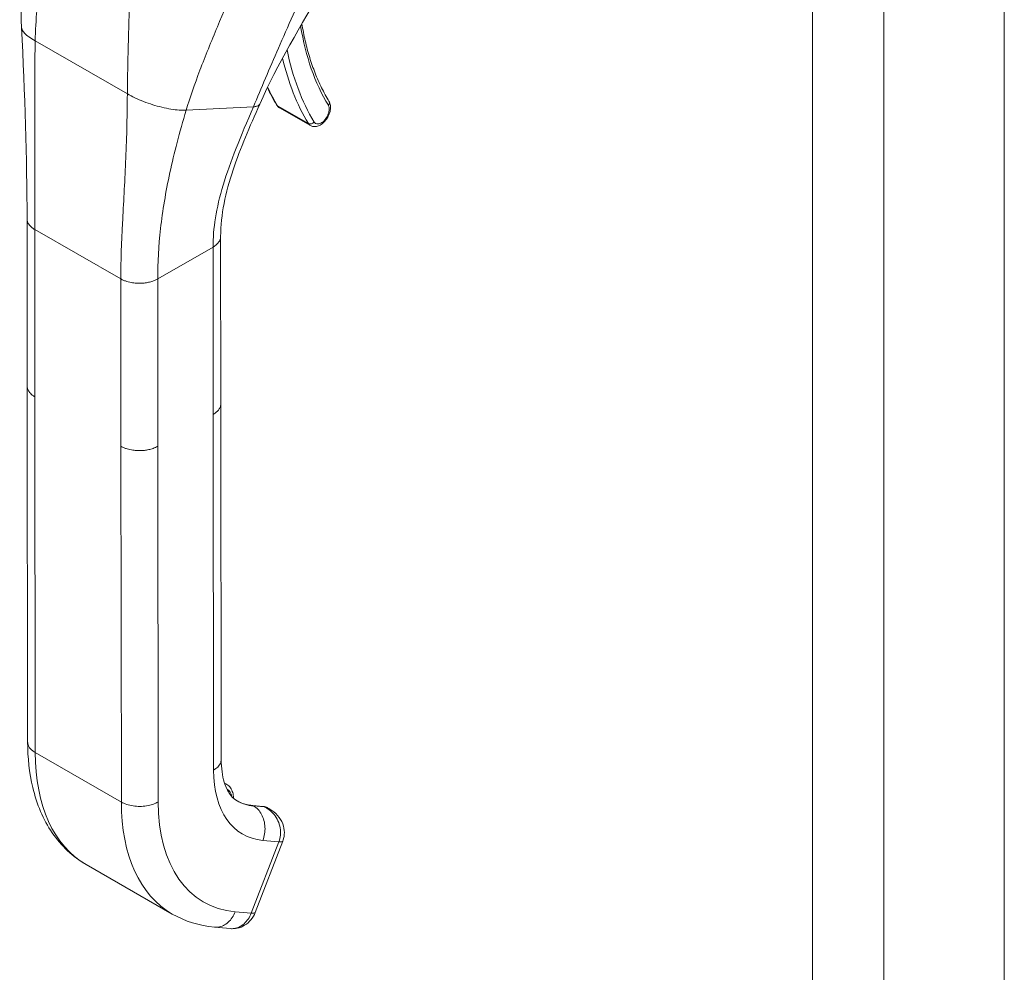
# Model space of a CAD drawing. Header units: inches. Extents: x 15 to 394, y 11 to 241.
# Tile 67 of 83: x 360.96 to 364.3, y 124.36 to 127.59. Entities that reach past the tile are written whole.
import ezdxf

# ---------------------------------------------------------------- set-up
doc = ezdxf.new("R2010")
doc.units = ezdxf.units.IN
doc.header["$LTSCALE"] = 24
doc.header["$MEASUREMENT"] = 0
doc.layers.add('Visible (ANSI)', color=7, linetype='Continuous', lineweight=5)
doc.layers.add('Visible Narrow (ANSI)', color=7, linetype='Continuous', lineweight=5)

msp = doc.modelspace()

# ---------------------------------------------------------------- linework, layer by layer
at = {"layer": 'Visible (ANSI)'}
for p, q in [((364.3008, 146.3796), (364.3008, 110.5216)), ((361.8398, 127.291), (361.9442, 127.231)), ((360.9827, 126.3459), (360.982, 126.9141)), ((361.6401, 126.2864), (361.6394, 126.8546)), ((360.9827, 126.3448), (360.984, 125.1381)), ((361.64, 126.2853), (361.6414, 125.0786)), ((361.6527, 124.9984), (361.6602, 124.9941)), ((361.7834, 124.919), (361.7472, 124.9223)), ((361.8052, 124.9108), (361.7999, 124.9138)), ((361.7567, 124.5593), (361.8504, 124.8017)), ((361.1828, 124.7219), (361.4751, 124.554)), ((361.6184, 124.5094), (361.6727, 124.5044))]:
    msp.add_line(p, q, dxfattribs=at)
for centre, major_axis, ratio, start_param, end_param in [((361.8869, 125.2709), (-0.1912, -0.3329), 0.578826, 6.283182, 6.283185), ((361.5946, 125.4388), (-0.4118, -0.717), 0.578826, 6.283182, 6.283185), ((361.7016, 124.5807), (0.0551, -0.0213), 0.209026, 0.000149, 0.000156)]:
    msp.add_ellipse(centre, major_axis=major_axis, ratio=ratio, start_param=start_param, end_param=end_param, dxfattribs=at)
for points in [[(360.9634, 127.5632), (360.957, 127.6936), (360.9656, 127.8283), (360.9687, 127.9629)], [(361.9929, 127.7047), (361.9114, 127.5719), (361.8323, 127.4393), (361.772, 127.303)], [(360.982, 126.9141), (360.9818, 127.1186), (360.9744, 127.3405), (360.9634, 127.5632)], [(361.7877, 127.3822), (361.7877, 127.3822), (361.7877, 127.3822), (361.7877, 127.3822)], [(361.7981, 127.3594), (361.8078, 127.3391), (361.8183, 127.3197), (361.8296, 127.3011)], [(361.3217, 127.2638), (361.3217, 127.2638), (361.3217, 127.2638), (361.3217, 127.2638)], [(361.4523, 126.9957), (361.4523, 126.9957), (361.4523, 126.9957), (361.4523, 126.9957)], [(360.9827, 126.3459), (360.9827, 126.3459), (360.9827, 126.3459), (360.9827, 126.3459)], [(361.6401, 126.2864), (361.6401, 126.2864), (361.6401, 126.2864), (361.6401, 126.2864)], [(361.806, 124.9103), (361.806, 124.9103), (361.8059, 124.9104), (361.8059, 124.9104)], [(361.6184, 124.5094), (361.5675, 124.5141), (361.5181, 124.5292), (361.4751, 124.554)], [(361.6727, 124.5044), (361.6727, 124.5044), (361.6727, 124.5044), (361.6727, 124.5044)]]:
    msp.add_open_spline(points, degree=3, dxfattribs=at)
for points, knots in [([(361.9154, 127.5762), (361.9186, 127.5565), (361.9224, 127.5372), (361.9311, 127.499), (361.9362, 127.4802), (361.9474, 127.4436), (361.9536, 127.4259), (361.9671, 127.3916), (361.9744, 127.375), (361.9901, 127.3431), (361.9985, 127.3278), (362.0074, 127.3131)], [2.9618674, 2.9618674, 2.9618674, 2.9618674, 3.0225055, 3.0225055, 3.0849866, 3.0849866, 3.1474678, 3.1474678, 3.2099489, 3.2099489, 3.27243, 3.27243, 3.27243, 3.27243]), ([(361.772, 127.303), (361.7389, 127.2279), (361.7064, 127.1543), (361.6562, 127.0043), (361.6394, 126.9271), (361.6394, 126.8546)], [0, 0, 0, 0, 0.927491, 0.927491, 1.885784, 1.885784, 1.885784, 1.885784]), ([(361.8296, 127.3011), (361.8301, 127.3003), (361.8306, 127.2995), (361.8318, 127.298), (361.8324, 127.2972), (361.8337, 127.2958), (361.8343, 127.2951), (361.8358, 127.2938), (361.8366, 127.2932), (361.8381, 127.292), (361.839, 127.2915), (361.8398, 127.291)], [3.27243, 3.27243, 3.27243, 3.27243, 3.3341591, 3.3341591, 3.3958882, 3.3958882, 3.4576172, 3.4576172, 3.5193463, 3.5193463, 3.5810753, 3.5810753, 3.5810753, 3.5810753]), ([(361.9442, 127.231), (361.9473, 127.2293), (361.9507, 127.2281), (361.9578, 127.2271), (361.9615, 127.2272), (361.9694, 127.2288), (361.9736, 127.2304), (361.9821, 127.2352), (361.9863, 127.2385), (361.9942, 127.2463), (361.9978, 127.2508), (362.0039, 127.2604), (362.0065, 127.2655), (362.0104, 127.2761), (362.0117, 127.2815), (362.0129, 127.2924), (362.0127, 127.2978), (362.0106, 127.3066), (362.0093, 127.31), (362.0074, 127.3131)], [3.581075, 3.581075, 3.581075, 3.581075, 3.802585, 3.802585, 4.045339, 4.045339, 4.347377, 4.347377, 4.707356, 4.707356, 5.074856, 5.074856, 5.437405, 5.437405, 5.802246, 5.802246, 6.170307, 6.170307, 6.414023, 6.414023, 6.414023, 6.414023]), ([(361.1828, 124.7219), (361.1376, 124.7478), (361.0979, 124.7852), (361.037, 124.8743), (361.0149, 124.9268), (360.9898, 125.032), (360.9841, 125.084), (360.984, 125.1381)], [0, 0, 0, 0, 0.76579, 0.76579, 1.534952, 1.534952, 2.182645, 2.182645, 2.182645, 2.182645]), ([(361.6414, 125.0786), (361.6414, 125.049), (361.6453, 125.0226), (361.6579, 124.9814), (361.6665, 124.9659), (361.6817, 124.9477), (361.6882, 124.9423), (361.6957, 124.938)], [0, 0, 0, 0, 0.400553, 0.400553, 0.792481, 0.792481, 1.079547, 1.079547, 1.079547, 1.079547]), ([(361.6828, 124.9475), (361.6828, 124.9476), (361.6828, 124.9477), (361.6828, 124.9542), (361.682, 124.9603), (361.6789, 124.972), (361.6765, 124.9774), (361.6697, 124.987), (361.6653, 124.9911), (361.6602, 124.9941)], [4.7093721, 4.7093721, 4.7093721, 4.7093721, 4.7134185, 4.7134185, 4.9757326, 4.9757326, 5.2380468, 5.2380468, 5.5003609, 5.5003609, 5.5003609, 5.5003609]), ([(361.6951, 124.9384), (361.6981, 124.9366), (361.7013, 124.935), (361.7078, 124.932), (361.7111, 124.9306), (361.7179, 124.9282), (361.7214, 124.9271), (361.7285, 124.9252), (361.7322, 124.9245), (361.7396, 124.9232), (361.7434, 124.9227), (361.7472, 124.9223)], [2.3587682, 2.3587682, 2.3587682, 2.3587682, 2.4106134, 2.4106134, 2.4624585, 2.4624585, 2.5143036, 2.5143036, 2.5661488, 2.5661488, 2.6179939, 2.6179939, 2.6179939, 2.6179939]), ([(361.7834, 124.919), (361.7846, 124.9189), (361.7857, 124.9187), (361.788, 124.9183), (361.7891, 124.9181), (361.7914, 124.9175), (361.7925, 124.9171), (361.7947, 124.9164), (361.7957, 124.9159), (361.7978, 124.9149), (361.7989, 124.9144), (361.7999, 124.9138)], [0.5235988, 0.5235988, 0.5235988, 0.5235988, 0.5754439, 0.5754439, 0.627289, 0.627289, 0.6791342, 0.6791342, 0.7309793, 0.7309793, 0.7828244, 0.7828244, 0.7828244, 0.7828244]), ([(361.806, 124.9103), (361.8159, 124.9047), (361.8251, 124.8973), (361.8402, 124.8803), (361.8464, 124.8703), (361.8539, 124.8505), (361.8558, 124.8404), (361.8558, 124.8217), (361.8543, 124.8127), (361.8511, 124.8034), (361.8508, 124.8025), (361.8504, 124.8017)], [0, 0, 0, 0, 0.1168754, 0.1168754, 0.2324764, 0.2324764, 0.333213, 0.333213, 0.423617, 0.423617, 0.4328834, 0.4328834, 0.4328834, 0.4328834]), ([(361.7567, 124.5593), (361.7533, 124.5504), (361.7484, 124.542), (361.7364, 124.5272), (361.7291, 124.5208), (361.7133, 124.5112), (361.7048, 124.5077), (361.6884, 124.5042), (361.6804, 124.5037), (361.6727, 124.5044)], [0, 0, 0, 0, 0.0973525, 0.0973525, 0.1949354, 0.1949354, 0.2876161, 0.2876161, 0.3680393, 0.3680393, 0.3680393, 0.3680393])]:
    msp.add_open_spline(points, degree=3, knots=knots, dxfattribs=at)
at = {"layer": 'Visible Narrow (ANSI)'}
for p, q in [((363.8912, 146.1438), (363.8912, 110.2858)), ((363.6497, 110.3428), (363.6497, 146.0867)), ((361.3272, 127.5609), (361.3272, 127.5609)), ((361.3272, 127.559), (361.3272, 127.559)), ((361.0095, 127.5179), (361.3227, 127.338)), ((361.833, 127.2978), (361.9374, 127.2379)), ((361.5222, 127.2829), (361.7506, 127.2946)), ((361.3154, 127.0731), (361.3154, 127.0731)), ((361.4482, 126.9719), (361.4482, 126.9719)), ((361.4493, 126.9788), (361.4493, 126.9788)), ((361.4381, 126.9028), (361.4381, 126.9028)), ((361.0086, 126.3099), (361.008, 126.8781)), ((361.008, 126.8781), (361.3003, 126.7102)), ((361.4256, 126.7103), (361.6135, 126.8185)), ((361.6141, 126.2503), (361.6135, 126.8185)), ((361.3009, 126.142), (361.3003, 126.7102)), ((361.4262, 126.1421), (361.4256, 126.7103)), ((361.0086, 126.3099), (361.0099, 125.1021)), ((361.6141, 126.2503), (361.6154, 125.0425)), ((361.3009, 126.142), (361.3023, 124.9342)), ((361.4262, 126.1421), (361.4275, 124.9343)), ((361.3023, 124.9342), (361.0099, 125.1021)), ((361.787, 124.9178), (361.7508, 124.9211)), ((361.7508, 124.9211), (361.7515, 124.9208)), ((361.7515, 124.9208), (361.7876, 124.9175)), ((361.7876, 124.9175), (361.787, 124.9178)), ((361.7434, 124.5566), (361.8371, 124.799)), ((361.7828, 124.804), (361.8371, 124.799)), ((361.6891, 124.5616), (361.7434, 124.5566))]:
    msp.add_line(p, q, dxfattribs=at)
for centre, major_axis, ratio, start_param, end_param in [((362.8476, 128.2918), (-0.6692, -1.165), 0.578826, 5.66294, 5.97454), ((361.9005, 127.5757), (0.0146, 0.0023), 0.66318, 5.524578, 6.040981), ((362.8475, 128.2917), (-0.7073, -1.2315), 0.578826, 5.65155, 5.651552), ((362.8476, 128.2918), (-0.7074, -1.2316), 0.578826, 5.701444, 5.97454), ((362.8371, 128.2978), (-0.7148, -1.2444), 0.578826, 5.726306, 5.97454), ((362.7327, 128.3577), (-0.7148, -1.2444), 0.578826, 5.89637, 5.97454), ((361.8422, 127.3087), (-0.0126, -0.0077), 0.776918, 0, 0.404366), ((361.8663, 127.3371), (-0.0265, -0.0461), 0.578826, 5.97454, 6.283185), ((361.9811, 127.2711), (-0.0191, -0.0333), 0.578826, 5.97454, 9.116133), ((361.9948, 127.3055), (0.0126, 0.0077), 0.776918, 5.116752, 6.283185), ((361.9466, 127.2488), (-0.0126, -0.0077), 0.776918, 0.404366, 1.975165), ((361.9707, 127.2771), (-0.0265, -0.0461), 0.578826, 5.97454, 6.283185), ((361.5946, 125.4388), (-0.4118, -0.7169), 0.578826, 5.495213, 6.283182), ((361.9495, 125.2349), (-0.2353, -0.4097), 0.578826, 5.495213, 6.542411), ((361.6161, 124.9172), (0.0441, 0.0768), 0.578826, 0, 0.148218), ((361.6259, 124.9116), (0.0372, 0.0648), 0.578826, 5.67383, 6.332836), ((361.8869, 125.2709), (-0.4118, -0.7169), 0.578826, 5.495213, 6.283182), ((361.9495, 125.2349), (-0.3677, -0.6401), 0.578826, 5.495213, 6.542411), ((361.8862, 125.2712), (-0.1912, -0.3329), 0.578826, 0.001834, 0.259226), ((361.8869, 125.2709), (-0.1912, -0.3329), 0.578826, 0, 0.259226), ((361.7459, 124.9085), (0.0013, 0.0138), 0.788206, 5.936638, 6.283185), ((361.7821, 124.9052), (0.0013, 0.0138), 0.788206, 5.936638, 6.283185), ((361.7558, 124.837), (0.0441, 0.0768), 0.578826, 0, 0.259226), ((361.5476, 125.1698), (-0.2137, -0.372), 0.578826, 6.180079, 6.180082), ((361.7954, 124.823), (0.0551, -0.0213), 0.209005, 5.649814, 6.283009), ((361.7016, 124.5806), (0.0551, -0.0213), 0.209026, 5.64977, 6.283179)]:
    msp.add_ellipse(centre, major_axis=major_axis, ratio=ratio, start_param=start_param, end_param=end_param, dxfattribs=at)
for points, knots in [([(361.0095, 127.5179), (361.0101, 127.5531), (361.0125, 127.5891), (361.0158, 127.6251), (361.0191, 127.6611), (361.0234, 127.697), (361.0281, 127.732), (361.0328, 127.7669), (361.0378, 127.8009), (361.0427, 127.8333)], [0, 0, 0, 0, 0.333333, 0.333333, 0.333333, 0.666667, 0.666667, 0.666667, 1, 1, 1, 1]), ([(361.7506, 127.2946), (361.7641, 127.3265), (361.7777, 127.3586), (361.7917, 127.3915), (361.8057, 127.4245), (361.8202, 127.4583), (361.8357, 127.4939), (361.8511, 127.5294), (361.8676, 127.5666), (361.8858, 127.6062), (361.9039, 127.6458), (361.9238, 127.6878), (361.9458, 127.7322)], [0, 0, 0, 0, 0.25, 0.25, 0.25, 0.5, 0.5, 0.5, 0.75, 0.75, 0.75, 1, 1, 1, 1]), ([(361.5222, 127.2829), (361.5349, 127.3253), (361.5507, 127.3704), (361.569, 127.4183), (361.5873, 127.4663), (361.6081, 127.517), (361.6284, 127.566), (361.6487, 127.6149), (361.6685, 127.6621), (361.6868, 127.7083)], [0, 0, 0, 0, 0.3333333, 0.3333333, 0.3333333, 0.6666667, 0.6666667, 0.6666667, 0.9999999, 0.9999999, 0.9999999, 0.9999999]), ([(361.3227, 127.338), (361.323, 127.3734), (361.3237, 127.4103), (361.3245, 127.4478), (361.3253, 127.4852), (361.3263, 127.5231), (361.3272, 127.5602), (361.3282, 127.5972), (361.3291, 127.6335), (361.3299, 127.6684)], [0, 0, 0, 0, 0.333333, 0.333333, 0.333333, 0.666667, 0.666667, 0.666667, 1, 1, 1, 1]), ([(360.9634, 127.5632), (360.9635, 127.561), (360.9641, 127.5588), (360.9652, 127.5564), (360.9668, 127.5527), (360.9697, 127.5487), (360.9736, 127.5445), (360.9775, 127.5403), (360.9826, 127.5359), (360.9886, 127.5315), (360.9946, 127.527), (361.0016, 127.5225), (361.0095, 127.5179)], [0.4804056, 0.4804056, 0.4804056, 0.4804056, 0.5714286, 0.5714286, 0.5714286, 0.7142857, 0.7142857, 0.7142857, 0.8571429, 0.8571429, 0.8571429, 1, 1, 1, 1]), ([(361.008, 126.8781), (361.0079, 126.9395), (361.0083, 127.003), (361.0085, 127.0706), (361.0087, 127.1382), (361.0087, 127.2099), (361.0085, 127.2839), (361.0083, 127.3579), (361.0081, 127.4341), (361.0095, 127.5179)], [0, 0, 0, 0, 0.333333, 0.333333, 0.333333, 0.666667, 0.666667, 0.666667, 1, 1, 1, 1]), ([(361.3003, 126.7102), (361.3002, 126.7716), (361.3028, 126.8339), (361.3062, 126.8996), (361.3096, 126.9654), (361.3138, 127.0346), (361.3169, 127.1067), (361.32, 127.1788), (361.322, 127.2538), (361.3227, 127.338)], [0, 0, 0, 0, 0.333333, 0.333333, 0.333333, 0.666667, 0.666667, 0.666667, 1, 1, 1, 1]), ([(361.3227, 127.338), (361.3306, 127.3335), (361.3393, 127.329), (361.3485, 127.3248), (361.3577, 127.3205), (361.3675, 127.3163), (361.3776, 127.3124), (361.3877, 127.3086), (361.3981, 127.305), (361.4086, 127.3017), (361.4191, 127.2984), (361.4297, 127.2955), (361.4401, 127.293), (361.4505, 127.2905), (361.4607, 127.2884), (361.4705, 127.2868), (361.4803, 127.2852), (361.4896, 127.284), (361.4983, 127.2834), (361.507, 127.2827), (361.5149, 127.2826), (361.5222, 127.2829)], [0, 0, 0, 0, 0.142857, 0.142857, 0.142857, 0.285714, 0.285714, 0.285714, 0.428571, 0.428571, 0.428571, 0.571429, 0.571429, 0.571429, 0.714286, 0.714286, 0.714286, 0.857143, 0.857143, 0.857143, 1, 1, 1, 1]), ([(361.7506, 127.2946), (361.753, 127.2947), (361.7551, 127.295), (361.7571, 127.2952), (361.7588, 127.2955), (361.7603, 127.2958), (361.7616, 127.2962), (361.7617, 127.2962), (361.7619, 127.2962), (361.762, 127.2962), (361.7633, 127.2966), (361.7645, 127.297), (361.7656, 127.2975), (361.7666, 127.2979), (361.7674, 127.2983), (361.7682, 127.2988), (361.7683, 127.2989), (361.7683, 127.2989), (361.7684, 127.299), (361.769, 127.2994), (361.7696, 127.2998), (361.7701, 127.3003), (361.7706, 127.3007), (361.771, 127.3013), (361.7714, 127.3018), (361.7716, 127.3021), (361.7717, 127.3023), (361.7719, 127.3026), (361.7719, 127.3027), (361.772, 127.3029), (361.772, 127.303)], [0, 0, 0, 0, 0.0668777, 0.0668777, 0.0668777, 0.125, 0.125, 0.125, 0.129566, 0.129566, 0.129566, 0.1888385, 0.1888385, 0.1888385, 0.2446155, 0.2446155, 0.2446155, 0.25, 0.25, 0.25, 0.2970571, 0.2970571, 0.2970571, 0.3477663, 0.3477663, 0.3477663, 0.375, 0.375, 0.375, 0.3855058, 0.3855058, 0.3855058, 0.3855058]), ([(361.4256, 126.7103), (361.4255, 126.7648), (361.4287, 126.8215), (361.4355, 126.8815), (361.4423, 126.9415), (361.4528, 127.0047), (361.4671, 127.0711), (361.4815, 127.1374), (361.4995, 127.2069), (361.5222, 127.2829)], [0, 0, 0, 0, 0.333333, 0.333333, 0.333333, 0.666667, 0.666667, 0.666667, 1, 1, 1, 1]), ([(361.6135, 126.8185), (361.6135, 126.8493), (361.6161, 126.8823), (361.6218, 126.9173), (361.6275, 126.9524), (361.6362, 126.9894), (361.648, 127.0287), (361.6599, 127.0681), (361.6748, 127.1098), (361.6921, 127.1538), (361.7094, 127.1978), (361.7291, 127.244), (361.7506, 127.2946)], [0, 0, 0, 0, 0.25, 0.25, 0.25, 0.5, 0.5, 0.5, 0.75, 0.75, 0.75, 1, 1, 1, 1]), ([(360.982, 126.9141), (360.982, 126.913), (360.9822, 126.9104), (360.983, 126.9061), (360.9848, 126.9011), (360.9878, 126.8957), (360.9923, 126.89), (360.9987, 126.884), (361.0046, 126.88), (361.008, 126.8781)], [0.5520182, 0.5520182, 0.5520182, 0.5520182, 0.6, 0.6666667, 0.7333333, 0.8, 0.8666667, 0.9333333, 1, 1, 1, 1]), ([(361.6135, 126.8185), (361.6159, 126.8199), (361.6201, 126.8226), (361.6252, 126.8267), (361.6294, 126.8308), (361.6326, 126.8348), (361.6352, 126.8388), (361.6372, 126.8429), (361.6385, 126.8469), (361.6393, 126.8508), (361.6394, 126.8534), (361.6394, 126.8546)], [0, 0, 0, 0, 0.0625, 0.125, 0.1875, 0.25, 0.3125, 0.375, 0.4375, 0.5, 0.5508124, 0.5508124, 0.5508124, 0.5508124]), ([(361.0086, 126.3099), (361.0052, 126.3119), (361.0023, 126.3138), (360.9998, 126.3158), (360.9972, 126.3178), (360.9951, 126.3198), (360.9933, 126.3217), (360.9915, 126.3237), (360.99, 126.3256), (360.9887, 126.3274), (360.9874, 126.3293), (360.9864, 126.3311), (360.9856, 126.3328), (360.9848, 126.3346), (360.9842, 126.3362), (360.9838, 126.3379), (360.9833, 126.3395), (360.983, 126.3411), (360.9829, 126.3426), (360.9827, 126.3437), (360.9827, 126.3448), (360.9827, 126.3459)], [0, 0, 0, 0, 0.0666667, 0.0666667, 0.0666667, 0.1333333, 0.1333333, 0.1333333, 0.2, 0.2, 0.2, 0.2666667, 0.2666667, 0.2666667, 0.3333333, 0.3333333, 0.3333333, 0.4, 0.4, 0.4, 0.44793, 0.44793, 0.44793, 0.44793]), ([(361.6401, 126.2864), (361.6401, 126.2852), (361.64, 126.284), (361.6399, 126.2829), (361.6397, 126.2815), (361.6394, 126.2801), (361.6391, 126.2787), (361.6387, 126.2774), (361.6382, 126.276), (361.6377, 126.2747), (361.6371, 126.2733), (361.6365, 126.272), (361.6357, 126.2706), (361.635, 126.2693), (361.6341, 126.268), (361.6332, 126.2666), (361.6322, 126.2653), (361.6311, 126.2639), (361.6298, 126.2626), (361.6286, 126.2612), (361.6272, 126.2599), (361.6257, 126.2585), (361.6241, 126.2571), (361.6224, 126.2558), (361.6205, 126.2544), (361.6186, 126.253), (361.6165, 126.2517), (361.6141, 126.2503)], [0.4492928, 0.4492928, 0.4492928, 0.4492928, 0.5, 0.5, 0.5, 0.5625, 0.5625, 0.5625, 0.625, 0.625, 0.625, 0.6875, 0.6875, 0.6875, 0.75, 0.75, 0.75, 0.8125, 0.8125, 0.8125, 0.875, 0.875, 0.875, 0.9375, 0.9375, 0.9375, 1, 1, 1, 1]), ([(361.4262, 126.1421), (361.4235, 126.1405), (361.4208, 126.1392), (361.4182, 126.138), (361.4155, 126.1368), (361.4129, 126.1357), (361.4103, 126.1348), (361.4076, 126.1339), (361.4051, 126.1331), (361.4025, 126.1323), (361.4, 126.1316), (361.3975, 126.131), (361.3951, 126.1305), (361.3926, 126.1299), (361.3902, 126.1295), (361.3877, 126.1291), (361.3853, 126.1287), (361.3829, 126.1283), (361.3805, 126.1281), (361.3781, 126.1278), (361.3756, 126.1276), (361.3732, 126.1274), (361.3707, 126.1273), (361.3682, 126.1272), (361.3657, 126.1271), (361.3631, 126.1271), (361.3605, 126.1271), (361.3578, 126.1272), (361.3552, 126.1273), (361.3524, 126.1275), (361.3496, 126.1277), (361.3467, 126.128), (361.3438, 126.1284), (361.3408, 126.1288), (361.3378, 126.1293), (361.3346, 126.1298), (361.3314, 126.1306), (361.3282, 126.1313), (361.3249, 126.1321), (361.3215, 126.1332), (361.3182, 126.1342), (361.3147, 126.1355), (361.3113, 126.1369), (361.3078, 126.1384), (361.3043, 126.14), (361.3009, 126.142)], [0, 0, 0, 0, 0.066667, 0.066667, 0.066667, 0.133333, 0.133333, 0.133333, 0.2, 0.2, 0.2, 0.266667, 0.266667, 0.266667, 0.333333, 0.333333, 0.333333, 0.4, 0.4, 0.4, 0.466667, 0.466667, 0.466667, 0.533333, 0.533333, 0.533333, 0.6, 0.6, 0.6, 0.666667, 0.666667, 0.666667, 0.733333, 0.733333, 0.733333, 0.8, 0.8, 0.8, 0.866667, 0.866667, 0.866667, 0.933333, 0.933333, 0.933333, 1, 1, 1, 1]), ([(361.0099, 125.1021), (360.999, 125.1084), (360.987, 125.1203), (360.984, 125.1337), (360.984, 125.1381)], [0, 0, 0, 0, 0.3333333, 0.4995916, 0.4995916, 0.4995916, 0.4995916]), ([(361.6414, 125.0786), (361.6414, 125.0741), (361.6384, 125.0608), (361.6264, 125.0488), (361.6154, 125.0425)], [0.4995916, 0.4995916, 0.4995916, 0.4995916, 0.6666667, 1, 1, 1, 1]), ([(361.8059, 124.9104), (361.8051, 124.9109), (361.8042, 124.9113), (361.8034, 124.9117), (361.7983, 124.9144), (361.7932, 124.916), (361.7876, 124.9175)], [0.8068777, 0.8068777, 0.8068777, 0.8068777, 0.8333333, 0.8333333, 0.8333333, 1, 1, 1, 1]), ([(361.8371, 124.799), (361.8398, 124.8059), (361.8416, 124.8134), (361.8425, 124.8214), (361.8433, 124.8293), (361.8431, 124.8377), (361.8417, 124.8461), (361.8403, 124.8544), (361.8376, 124.8628), (361.834, 124.8706), (361.8305, 124.8783), (361.826, 124.8854), (361.8209, 124.8916), (361.8158, 124.8977), (361.8102, 124.903), (361.8046, 124.9073), (361.799, 124.9116), (361.7934, 124.9148), (361.7876, 124.9175)], [0.0000011, 0.0000011, 0.0000011, 0.0000011, 0.1666667, 0.1666667, 0.1666667, 0.3333333, 0.3333333, 0.3333333, 0.5, 0.5, 0.5, 0.6666667, 0.6666667, 0.6666667, 0.8333333, 0.8333333, 0.8333333, 1, 1, 1, 1]), ([(361.6891, 124.5616), (361.6836, 124.5475), (361.6669, 124.5227), (361.6389, 124.5093), (361.6225, 124.509), (361.6184, 124.5094)], [0, 0, 0, 0, 0.3333333, 0.6666667, 0.7788298, 0.7788298, 0.7788298, 0.7788298]), ([(361.6727, 124.5044), (361.6768, 124.504), (361.6809, 124.5041), (361.685, 124.5047), (361.6972, 124.5063), (361.7092, 124.512), (361.7194, 124.5211), (361.7295, 124.5301), (361.7379, 124.5425), (361.7434, 124.5566)], [0.2212557, 0.2212557, 0.2212557, 0.2212557, 0.3333333, 0.3333333, 0.3333333, 0.6666667, 0.6666667, 0.6666667, 1, 1, 1, 1])]:
    msp.add_open_spline(points, degree=3, knots=knots, dxfattribs=at)
for points in [[(361.3003, 126.7102), (361.3037, 126.7082), (361.3106, 126.7049), (361.321, 126.7012), (361.3309, 126.6986), (361.3403, 126.6969), (361.349, 126.6959), (361.3573, 126.6953), (361.3651, 126.6953), (361.3726, 126.6956), (361.3799, 126.6962), (361.3871, 126.6972), (361.3944, 126.6986), (361.4019, 126.7004), (361.4096, 126.7029), (361.4175, 126.706), (361.4229, 126.7087), (361.4256, 126.7103)], [(361.4275, 124.9343), (361.4166, 124.928), (361.3889, 124.9188), (361.3409, 124.9188), (361.3132, 124.9279), (361.3023, 124.9342)], [(361.7515, 124.9208), (361.7624, 124.9145), (361.7813, 124.8944), (361.7933, 124.8497), (361.7883, 124.8181), (361.7828, 124.804)]]:
    msp.add_open_spline(points, degree=3, dxfattribs=at)

doc.saveas('drawing.dxf')
